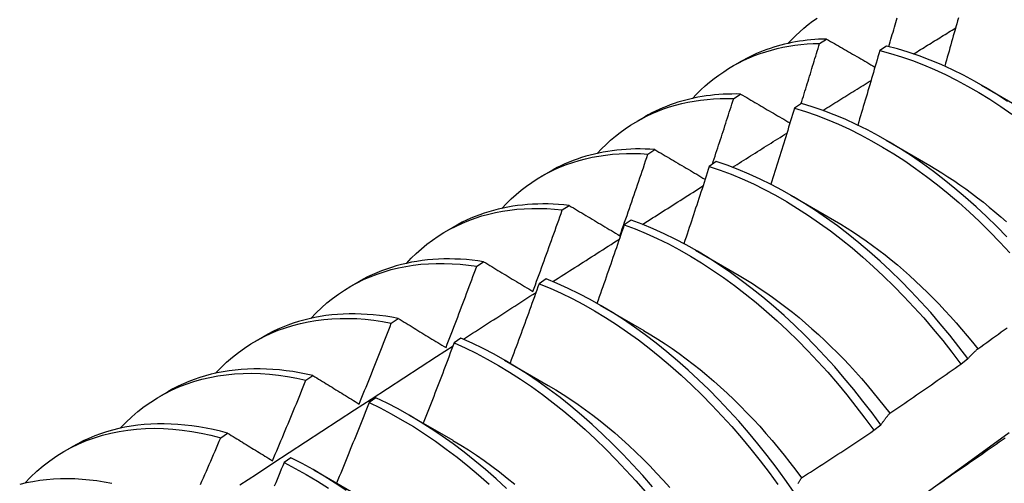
# Model space of a CAD drawing. Header units: inches. Extents: x 18 to 168, y 13 to 111.
# Tile 77 of 90: x 151.515 to 151.874, y 72.916 to 73.085. Entities that reach past the tile are written whole.
import ezdxf

# ---------------------------------------------------------------- set-up
doc = ezdxf.new("R2010")
doc.units = ezdxf.units.IN
doc.header["$MEASUREMENT"] = 0
doc.layers.add('Visible Edges(ANSI)', color=7, linetype='Continuous', lineweight=25)

msp = doc.modelspace()

# ---------------------------------------------------------------- linework, layer by layer
at = {"layer": 'Visible Edges(ANSI)'}
for p, q in [((151.80685, 73.07588), (151.80938, 73.0775)), ((151.83131, 73.07495), (151.82879, 73.07326)), ((151.77507, 73.06756), (151.77788, 73.06918)), ((151.86594, 73.06069), (151.88189, 73.05146)), ((151.77552, 73.05581), (151.77805, 73.05744)), ((151.80021, 73.05395), (151.7977, 73.05225)), ((151.74027, 73.04752), (151.74308, 73.04914)), ((151.83114, 73.04065), (151.84709, 73.03142)), ((151.74424, 73.03558), (151.74676, 73.03722)), ((151.76914, 73.03281), (151.76663, 73.03109)), ((151.70547, 73.02748), (151.70829, 73.0291)), ((151.79634, 73.02061), (151.81229, 73.01138)), ((151.713, 73.0152), (151.71552, 73.01685)), ((151.7381, 73.01151), (151.73559, 73.00979)), ((151.67068, 73.00744), (151.67349, 73.00906)), ((151.76154, 73.00057), (151.77749, 72.99134)), ((151.6818, 72.99466), (151.68432, 72.99633)), ((151.63588, 72.9874), (151.63869, 72.98902)), ((151.70707, 72.99007), (151.70456, 72.98833)), ((151.72674, 72.98053), (151.74269, 72.9713)), ((151.65064, 72.97398), (151.65316, 72.97565)), ((151.60108, 72.96736), (151.60389, 72.96898)), ((151.67605, 72.96849), (151.67355, 72.96674)), ((151.69194, 72.96049), (151.70789, 72.95126)), ((151.8584, 72.95905), (151.86097, 72.961)), ((151.61952, 72.95314), (151.62203, 72.95483)), ((151.56628, 72.94732), (151.56909, 72.94894)), ((151.64505, 72.94676), (151.64254, 72.945)), ((151.65715, 72.94045), (151.6731, 72.93123)), ((151.82661, 72.93488), (151.82918, 72.93683)), ((151.58842, 72.93215), (151.59094, 72.93385)), ((151.53148, 72.92728), (151.53429, 72.9289)), ((151.61405, 72.92489), (151.61154, 72.92312)), ((151.62235, 72.92042), (151.6383, 72.91119))]:
    msp.add_line(p, q, dxfattribs=at)
at = {"layer": 'Visible Edges(ANSI)', "flags": 128}
for points in [[(151.79531, 73.07589), (151.79672, 73.07737), (151.79816, 73.07879), (151.79964, 73.08017), (151.80115, 73.08149), (151.80271, 73.08275), (151.80429, 73.08396), (151.80592, 73.08511)], [(151.83209, 73.07476), (151.83235, 73.07563), (151.83261, 73.07651), (151.83287, 73.07739), (151.83313, 73.07826), (151.83339, 73.07914), (151.83365, 73.08002), (151.8339, 73.0809), (151.83416, 73.08177), (151.83442, 73.08265), (151.83468, 73.08353), (151.83493, 73.0844), (151.83519, 73.08528)], [(151.85748, 73.08528), (151.85717, 73.08417), (151.85687, 73.08307), (151.85656, 73.08197), (151.85625, 73.08086), (151.85594, 73.07976), (151.85563, 73.07865), (151.85532, 73.07755), (151.85501, 73.07644), (151.8547, 73.07534), (151.85439, 73.07423), (151.85408, 73.07313), (151.85376, 73.07202), (151.85345, 73.07092), (151.85314, 73.06981), (151.85282, 73.06871), (151.85251, 73.0676)], [(151.84117, 73.07208), (151.84181, 73.07248), (151.84244, 73.07287), (151.84308, 73.07326), (151.84372, 73.07366), (151.84435, 73.07405), (151.84499, 73.07445), (151.84562, 73.07484), (151.84626, 73.07524), (151.8469, 73.07563), (151.84753, 73.07602), (151.84817, 73.07642), (151.8488, 73.07681), (151.84944, 73.07721), (151.85008, 73.0776), (151.85071, 73.07799), (151.85135, 73.07839), (151.85199, 73.07878), (151.85262, 73.07917), (151.85326, 73.07957), (151.85389, 73.07996), (151.85453, 73.08035), (151.85517, 73.08075), (151.8558, 73.08114), (151.85644, 73.08153)], [(151.76052, 73.05585), (151.76201, 73.05743), (151.76355, 73.05894), (151.76514, 73.0604), (151.76676, 73.06179), (151.76843, 73.06312), (151.77014, 73.06438), (151.77189, 73.06559), (151.77367, 73.06673), (151.7755, 73.0678), (151.77736, 73.06881), (151.77926, 73.06975), (151.78119, 73.07063), (151.78316, 73.07144), (151.78516, 73.07218), (151.7872, 73.07286), (151.78927, 73.07347), (151.79137, 73.07401), (151.7935, 73.07448), (151.79565, 73.07489), (151.79784, 73.07522), (151.80005, 73.07549), (151.80229, 73.07569), (151.80456, 73.07582), (151.80685, 73.07588)], [(151.80938, 73.0775), (151.80794, 73.07746), (151.8065, 73.0774), (151.80508, 73.07731), (151.80367, 73.07719), (151.80227, 73.07704), (151.80087, 73.07687), (151.79949, 73.07667), (151.79812, 73.07645), (151.79676, 73.07619), (151.79541, 73.07591), (151.79408, 73.0756), (151.79275, 73.07527), (151.79144, 73.07491), (151.79014, 73.07452), (151.78886, 73.0741), (151.78758, 73.07366), (151.78632, 73.07319), (151.78507, 73.0727), (151.78384, 73.07218), (151.78262, 73.07163), (151.78141, 73.07105), (151.78022, 73.07045), (151.77905, 73.06983), (151.77788, 73.06918)], [(151.80007, 73.05386), (151.80036, 73.05477), (151.80064, 73.05569), (151.80093, 73.05661), (151.80122, 73.05753), (151.8015, 73.05844), (151.80179, 73.05936), (151.80207, 73.06028), (151.80236, 73.0612), (151.80264, 73.06211), (151.80292, 73.06303), (151.80321, 73.06395), (151.80349, 73.06487), (151.80377, 73.06579), (151.80405, 73.0667), (151.80433, 73.06762), (151.80462, 73.06854), (151.8049, 73.06946), (151.80518, 73.07037), (151.80546, 73.07129), (151.80573, 73.07221), (151.80601, 73.07313), (151.80629, 73.07405), (151.80657, 73.07496), (151.80685, 73.07588)], [(151.80938, 73.0775), (151.81011, 73.07708), (151.81084, 73.07665), (151.81157, 73.07623), (151.8123, 73.07581), (151.81303, 73.07538), (151.81377, 73.07496), (151.8145, 73.07454), (151.81523, 73.07411), (151.81597, 73.07369), (151.8167, 73.07326), (151.81744, 73.07284), (151.81818, 73.07241), (151.81891, 73.07199), (151.81965, 73.07156), (151.82039, 73.07114), (151.82113, 73.07071), (151.82187, 73.07029), (151.82261, 73.06986), (151.82335, 73.06943), (151.82409, 73.06901), (151.82483, 73.06858), (151.82557, 73.06815), (151.82632, 73.06773), (151.82706, 73.0673)], [(151.87544, 73.05476), (151.87143, 73.05737), (151.8674, 73.05983), (151.86336, 73.06215), (151.85932, 73.06431), (151.85528, 73.06632), (151.85124, 73.06817), (151.84722, 73.06985), (151.8432, 73.07138), (151.83921, 73.07273), (151.83525, 73.07393), (151.83131, 73.07495)], [(151.82879, 73.07326), (151.82847, 73.07213), (151.82814, 73.071), (151.82781, 73.06987), (151.82748, 73.06874), (151.82715, 73.06761), (151.82682, 73.06648), (151.82649, 73.06535), (151.82616, 73.06422), (151.82583, 73.06309), (151.82549, 73.06196), (151.82516, 73.06083), (151.82483, 73.0597), (151.82449, 73.05857), (151.82416, 73.05744), (151.82382, 73.05631), (151.82349, 73.05518), (151.82315, 73.05405), (151.82281, 73.05292), (151.82247, 73.05179), (151.82214, 73.05066), (151.8218, 73.04953), (151.82146, 73.0484), (151.82112, 73.04727), (151.82078, 73.04614)], [(151.82879, 73.07326), (151.83273, 73.07222), (151.8367, 73.07102), (151.8407, 73.06965), (151.84471, 73.06811), (151.84874, 73.06641), (151.85277, 73.06455), (151.85681, 73.06253), (151.86085, 73.06036), (151.86489, 73.05803), (151.86892, 73.05556), (151.87293, 73.05293), (151.87693, 73.05016)], [(151.80806, 73.05145), (151.80879, 73.05191), (151.80952, 73.05237), (151.81026, 73.05282), (151.81099, 73.05328), (151.81172, 73.05374), (151.81245, 73.0542), (151.81318, 73.05465), (151.81392, 73.05511), (151.81465, 73.05557), (151.81538, 73.05603), (151.81611, 73.05648), (151.81685, 73.05694), (151.81758, 73.0574), (151.81831, 73.05785), (151.81904, 73.05831), (151.81977, 73.05877), (151.82051, 73.05923), (151.82124, 73.05968), (151.82197, 73.06014), (151.8227, 73.0606), (151.82344, 73.06105), (151.82417, 73.06151), (151.8249, 73.06196), (151.82563, 73.06242)], [(151.77805, 73.05744), (151.77644, 73.05747), (151.77484, 73.05746), (151.77325, 73.05743), (151.77168, 73.05736), (151.77012, 73.05726), (151.76857, 73.05712), (151.76703, 73.05695), (151.7655, 73.05675), (151.76399, 73.05652), (151.76249, 73.05625), (151.761, 73.05596), (151.75953, 73.05562), (151.75807, 73.05526), (151.75663, 73.05486), (151.7552, 73.05444), (151.75379, 73.05397), (151.7524, 73.05348), (151.75102, 73.05296), (151.74965, 73.0524), (151.7483, 73.05181), (151.74697, 73.05119), (151.74566, 73.05054), (151.74436, 73.04985), (151.74308, 73.04914)], [(151.77805, 73.05744), (151.77879, 73.057), (151.77953, 73.05656), (151.78028, 73.05613), (151.78102, 73.05569), (151.78177, 73.05525), (151.78251, 73.05482), (151.78326, 73.05438), (151.78401, 73.05394), (151.78476, 73.05351), (151.7855, 73.05307), (151.78625, 73.05263), (151.787, 73.05219), (151.78776, 73.05175), (151.78851, 73.05131), (151.78926, 73.05087), (151.79001, 73.05043), (151.79077, 73.04999), (151.79152, 73.04955), (151.79228, 73.04911), (151.79303, 73.04867), (151.79379, 73.04823), (151.79455, 73.04779), (151.7953, 73.04735), (151.79606, 73.04691)], [(151.72572, 73.03581), (151.72731, 73.03748), (151.72895, 73.03909), (151.73064, 73.04062), (151.73238, 73.04209), (151.73416, 73.04348), (151.73599, 73.0448), (151.73786, 73.04605), (151.73978, 73.04723), (151.74174, 73.04834), (151.74374, 73.04937), (151.74578, 73.05032), (151.74787, 73.0512), (151.74998, 73.05201), (151.75214, 73.05274), (151.75434, 73.05339), (151.75656, 73.05397), (151.75883, 73.05447), (151.76112, 73.05489), (151.76345, 73.05524), (151.76581, 73.05551), (151.76819, 73.0557), (151.77061, 73.05581), (151.77305, 73.05585), (151.77552, 73.05581)], [(151.76774, 73.03185), (151.76807, 73.03285), (151.7684, 73.03384), (151.76873, 73.03484), (151.76906, 73.03584), (151.76939, 73.03684), (151.76971, 73.03784), (151.77004, 73.03883), (151.77037, 73.03983), (151.77069, 73.04083), (151.77102, 73.04183), (151.77134, 73.04283), (151.77167, 73.04382), (151.77199, 73.04482), (151.77231, 73.04582), (151.77264, 73.04682), (151.77296, 73.04782), (151.77328, 73.04882), (151.7736, 73.04982), (151.77392, 73.05081), (151.77424, 73.05181), (151.77456, 73.05281), (151.77488, 73.05381), (151.7752, 73.05481), (151.77552, 73.05581)], [(151.87519, 73.00541), (151.8715, 73.00917), (151.86776, 73.01282), (151.86396, 73.01635), (151.86012, 73.01977), (151.85624, 73.02305), (151.85233, 73.02621), (151.84838, 73.02924), (151.8444, 73.03213), (151.8404, 73.03488), (151.83639, 73.03748), (151.83236, 73.03994), (151.82832, 73.04224), (151.82428, 73.0444), (151.82024, 73.04639), (151.8162, 73.04823), (151.81218, 73.04991), (151.80817, 73.05142), (151.80418, 73.05277), (151.80021, 73.05395)], [(151.7977, 73.05225), (151.79735, 73.0511), (151.79699, 73.04994), (151.79664, 73.04879), (151.79629, 73.04763), (151.79593, 73.04648), (151.79557, 73.04533), (151.79522, 73.04417), (151.79486, 73.04302), (151.7945, 73.04187), (151.79414, 73.04071), (151.79378, 73.03956), (151.79342, 73.03841), (151.79306, 73.03726), (151.7927, 73.0361), (151.79234, 73.03495), (151.79198, 73.0338), (151.79162, 73.03264), (151.79125, 73.03149), (151.79089, 73.03034), (151.79052, 73.02918), (151.79016, 73.02803), (151.78979, 73.02688), (151.78942, 73.02573), (151.78906, 73.02457)], [(151.7977, 73.05225), (151.80167, 73.05105), (151.80566, 73.04969), (151.80967, 73.04817), (151.8137, 73.04648), (151.81773, 73.04463), (151.82177, 73.04262), (151.82582, 73.04045), (151.82985, 73.03814), (151.83388, 73.03567), (151.8379, 73.03305), (151.84189, 73.03029), (151.84587, 73.02739), (151.84981, 73.02436), (151.85373, 73.02119), (151.8576, 73.01789), (151.86144, 73.01447), (151.86523, 73.01093), (151.86897, 73.00727), (151.87266, 73.0035), (151.87628, 72.99963)], [(151.77509, 73.03074), (151.77592, 73.03126), (151.77674, 73.03178), (151.77757, 73.0323), (151.7784, 73.03282), (151.77922, 73.03334), (151.78005, 73.03387), (151.78087, 73.03439), (151.7817, 73.03491), (151.78253, 73.03543), (151.78335, 73.03595), (151.78418, 73.03647), (151.78501, 73.03699), (151.78583, 73.03751), (151.78666, 73.03803), (151.78749, 73.03855), (151.78831, 73.03907), (151.78914, 73.03959), (151.78997, 73.04011), (151.79079, 73.04063), (151.79162, 73.04114), (151.79245, 73.04166), (151.79327, 73.04218), (151.7941, 73.0427), (151.79493, 73.04322)], [(151.69092, 73.01577), (151.69261, 73.01754), (151.69435, 73.01923), (151.69615, 73.02085), (151.69799, 73.02238), (151.6999, 73.02384), (151.70185, 73.02521), (151.70385, 73.02651), (151.7059, 73.02772), (151.70799, 73.02885), (151.71014, 73.0299), (151.71233, 73.03086), (151.71456, 73.03174), (151.71683, 73.03253), (151.71914, 73.03324), (151.7215, 73.03386), (151.72389, 73.0344), (151.72632, 73.03485), (151.72878, 73.03522), (151.73128, 73.03549), (151.73381, 73.03568), (151.73638, 73.03579), (151.73897, 73.03581), (151.74159, 73.03574), (151.74424, 73.03558)], [(151.74676, 73.03722), (151.74499, 73.03733), (151.74322, 73.0374), (151.74147, 73.03743), (151.73973, 73.03742), (151.738, 73.03737), (151.73629, 73.03728), (151.73459, 73.03716), (151.73291, 73.03699), (151.73124, 73.03679), (151.72958, 73.03654), (151.72795, 73.03626), (151.72633, 73.03594), (151.72472, 73.03558), (151.72313, 73.03518), (151.72156, 73.03475), (151.72001, 73.03427), (151.71848, 73.03376), (151.71696, 73.0332), (151.71547, 73.03261), (151.71399, 73.03199), (151.71253, 73.03132), (151.7111, 73.03062), (151.70968, 73.02988), (151.70829, 73.0291)], [(151.73402, 73.00579), (151.73445, 73.00703), (151.73489, 73.00827), (151.73532, 73.00951), (151.73575, 73.01075), (151.73619, 73.01199), (151.73662, 73.01323), (151.73705, 73.01447), (151.73748, 73.01571), (151.7379, 73.01695), (151.73833, 73.01819), (151.73876, 73.01944), (151.73919, 73.02068), (151.73961, 73.02192), (151.74004, 73.02316), (151.74046, 73.0244), (151.74088, 73.02564), (151.7413, 73.02688), (151.74173, 73.02813), (151.74215, 73.02937), (151.74257, 73.03061), (151.74298, 73.03185), (151.7434, 73.03309), (151.74382, 73.03434), (151.74424, 73.03558)], [(151.74676, 73.03722), (151.74752, 73.03677), (151.74827, 73.03632), (151.74903, 73.03587), (151.74979, 73.03542), (151.75055, 73.03497), (151.75131, 73.03452), (151.75207, 73.03407), (151.75283, 73.03362), (151.75359, 73.03317), (151.75435, 73.03272), (151.75512, 73.03227), (151.75588, 73.03182), (151.75664, 73.03137), (151.75741, 73.03091), (151.75818, 73.03046), (151.75894, 73.03001), (151.75971, 73.02955), (151.76048, 73.0291), (151.76125, 73.02864), (151.76202, 73.02819), (151.76279, 73.02774), (151.76356, 73.02728), (151.76433, 73.02682), (151.76511, 73.02637)], [(151.86097, 72.961), (151.85769, 72.96532), (151.85432, 72.96956), (151.85089, 72.97372), (151.84738, 72.97778), (151.84381, 72.98174), (151.84017, 72.9856), (151.83648, 72.98935), (151.83273, 72.99299), (151.82894, 72.99652), (151.82509, 72.99993), (151.82121, 73.00321), (151.81729, 73.00636), (151.81334, 73.00937), (151.80937, 73.01225), (151.80537, 73.01499), (151.80135, 73.01759), (151.79732, 73.02004), (151.79328, 73.02234), (151.78924, 73.02448), (151.7852, 73.02647), (151.78117, 73.0283), (151.77714, 73.02996), (151.77313, 73.03147), (151.76914, 73.03281)], [(151.76663, 73.03109), (151.76626, 73.02992), (151.76588, 73.02874), (151.76549, 73.02757), (151.76511, 73.02639), (151.76473, 73.02522), (151.76435, 73.02404), (151.76397, 73.02287), (151.76358, 73.02169), (151.7632, 73.02052), (151.76281, 73.01935), (151.76243, 73.01817), (151.76204, 73.017), (151.76165, 73.01582), (151.76126, 73.01465), (151.76088, 73.01348), (151.76049, 73.0123), (151.7601, 73.01113), (151.75971, 73.00996), (151.75931, 73.00878), (151.75892, 73.00761), (151.75853, 73.00643), (151.75814, 73.00526), (151.75774, 73.00409), (151.75735, 73.00291)], [(151.76663, 73.03109), (151.77063, 73.02974), (151.77464, 73.02822), (151.77866, 73.02654), (151.7827, 73.0247), (151.78674, 73.0227), (151.79078, 73.02055), (151.79482, 73.01824), (151.79884, 73.01578), (151.80286, 73.01317), (151.80686, 73.01042), (151.81083, 73.00753), (151.81478, 73.0045), (151.8187, 73.00134), (151.82258, 72.99805), (151.82642, 72.99464), (151.83021, 72.9911), (151.83395, 72.98745), (151.83764, 72.98369), (151.84127, 72.97982), (151.84484, 72.97585), (151.84834, 72.97178), (151.85177, 72.96762), (151.85513, 72.96338), (151.8584, 72.95905)], [(151.84708, 73.03136), (151.84928, 73.03006), (151.85147, 73.02872), (151.85365, 73.02732), (151.85583, 73.02588), (151.858, 73.02439), (151.86016, 73.02286), (151.86232, 73.02128), (151.86446, 73.01965), (151.8666, 73.01798), (151.86872, 73.01626), (151.87083, 73.0145), (151.87292, 73.01269), (151.875, 73.01085)], [(151.74225, 73.00995), (151.74317, 73.01053), (151.74409, 73.01111), (151.74501, 73.0117), (151.74593, 73.01228), (151.74685, 73.01287), (151.74777, 73.01345), (151.74869, 73.01403), (151.74961, 73.01462), (151.75053, 73.0152), (151.75145, 73.01578), (151.75236, 73.01637), (151.75328, 73.01695), (151.7542, 73.01753), (151.75512, 73.01812), (151.75604, 73.0187), (151.75696, 73.01928), (151.75788, 73.01986), (151.7588, 73.02045), (151.75972, 73.02103), (151.76064, 73.02161), (151.76156, 73.02219), (151.76248, 73.02278), (151.7634, 73.02336), (151.76432, 73.02394)], [(151.71552, 73.01685), (151.71357, 73.01705), (151.71164, 73.0172), (151.70972, 73.01731), (151.70781, 73.01737), (151.70592, 73.01739), (151.70405, 73.01736), (151.70218, 73.01728), (151.70034, 73.01716), (151.69851, 73.017), (151.6967, 73.01678), (151.69491, 73.01653), (151.69314, 73.01622), (151.69138, 73.01587), (151.68965, 73.01548), (151.68793, 73.01504), (151.68624, 73.01455), (151.68456, 73.01402), (151.68291, 73.01344), (151.68128, 73.01282), (151.67968, 73.01216), (151.67809, 73.01145), (151.67653, 73.0107), (151.675, 73.0099), (151.67349, 73.00906)], [(151.65612, 72.99573), (151.6579, 72.9976), (151.65975, 72.99937), (151.66165, 73.00107), (151.66361, 73.00267), (151.66563, 73.00419), (151.66771, 73.00561), (151.66984, 73.00695), (151.67202, 73.00819), (151.67426, 73.00934), (151.67655, 73.0104), (151.67888, 73.01137), (151.68127, 73.01224), (151.6837, 73.01301), (151.68617, 73.01369), (151.68869, 73.01428), (151.69125, 73.01477), (151.69384, 73.01516), (151.69648, 73.01545), (151.69915, 73.01565), (151.70186, 73.01576), (151.7046, 73.01576), (151.70737, 73.01567), (151.71017, 73.01548), (151.713, 73.0152)], [(151.70229, 72.98548), (151.70274, 72.98672), (151.7032, 72.98795), (151.70365, 72.98919), (151.70411, 72.99043), (151.70456, 72.99167), (151.70501, 72.9929), (151.70546, 72.99414), (151.70591, 72.99538), (151.70636, 72.99662), (151.70681, 72.99785), (151.70726, 72.99909), (151.7077, 73.00033), (151.70815, 73.00157), (151.70859, 73.00281), (151.70904, 73.00404), (151.70948, 73.00528), (151.70992, 73.00652), (151.71037, 73.00776), (151.71081, 73.009), (151.71125, 73.01024), (151.71169, 73.01148), (151.71212, 73.01272), (151.71256, 73.01396), (151.713, 73.0152)], [(151.71552, 73.01685), (151.71628, 73.01639), (151.71705, 73.01594), (151.71781, 73.01548), (151.71857, 73.01502), (151.71934, 73.01456), (151.7201, 73.01411), (151.72087, 73.01365), (151.72163, 73.01319), (151.7224, 73.01273), (151.72317, 73.01227), (151.72394, 73.01181), (151.72471, 73.01135), (151.72548, 73.01089), (151.72625, 73.01043), (151.72703, 73.00996), (151.7278, 73.0095), (151.72858, 73.00904), (151.72935, 73.00858), (151.73013, 73.00811), (151.7309, 73.00765), (151.73168, 73.00718), (151.73246, 73.00672), (151.73324, 73.00626), (151.73402, 73.00579)], [(151.82918, 72.93683), (151.82598, 72.94122), (151.82269, 72.94554), (151.81932, 72.94977), (151.81588, 72.95392), (151.81237, 72.95797), (151.8088, 72.96193), (151.80516, 72.96579), (151.80146, 72.96953), (151.79771, 72.97317), (151.79391, 72.97669), (151.79007, 72.98008), (151.78618, 72.98336), (151.78226, 72.9865), (151.77831, 72.98951), (151.77433, 72.99238), (151.77033, 72.99511), (151.76631, 72.9977), (151.76228, 73.00014), (151.75824, 73.00243), (151.7542, 73.00456), (151.75016, 73.00654), (151.74613, 73.00836), (151.7421, 73.01002), (151.7381, 73.01151)], [(151.8123, 73.01134), (151.81462, 73.00997), (151.81695, 73.00854), (151.81926, 73.00706), (151.82157, 73.00552), (151.82387, 73.00392), (151.82617, 73.00227), (151.82845, 73.00057), (151.83072, 72.99881), (151.83297, 72.997), (151.83522, 72.99514), (151.83745, 72.99323), (151.83966, 72.99128), (151.84185, 72.98927), (151.84403, 72.98722), (151.84619, 72.98513), (151.84832, 72.983), (151.85044, 72.98082), (151.85253, 72.97861), (151.8546, 72.97635), (151.85665, 72.97406), (151.85867, 72.97173), (151.86066, 72.96937), (151.86262, 72.96698), (151.86456, 72.96455)], [(151.73559, 73.00979), (151.73518, 73.00859), (151.73478, 73.0074), (151.73437, 73.0062), (151.73396, 73.00501), (151.73355, 73.00382), (151.73314, 73.00262), (151.73273, 73.00143), (151.73232, 73.00024), (151.73191, 72.99904), (151.7315, 72.99785), (151.73108, 72.99666), (151.73067, 72.99547), (151.73025, 72.99427), (151.72984, 72.99308), (151.72942, 72.99189), (151.72901, 72.9907), (151.72859, 72.9895), (151.72817, 72.98831), (151.72775, 72.98712), (151.72733, 72.98593), (151.72691, 72.98474), (151.72649, 72.98354), (151.72607, 72.98235), (151.72565, 72.98116)], [(151.73559, 73.00979), (151.7396, 73.00828), (151.74362, 73.00661), (151.74766, 73.00478), (151.7517, 73.00279), (151.75574, 73.00064), (151.75978, 72.99834), (151.76381, 72.99589), (151.76782, 72.99329), (151.77182, 72.99055), (151.7758, 72.98767), (151.77975, 72.98465), (151.78367, 72.98149), (151.78755, 72.97821), (151.79139, 72.9748), (151.79519, 72.97128), (151.79893, 72.96763), (151.80262, 72.96388), (151.80626, 72.96001), (151.80983, 72.95605), (151.81334, 72.95199), (151.81677, 72.94784), (151.82013, 72.94359), (151.82341, 72.93927), (151.82661, 72.93488)], [(151.70953, 72.98907), (151.71055, 72.98971), (151.71156, 72.99036), (151.71257, 72.99101), (151.71358, 72.99166), (151.71459, 72.9923), (151.7156, 72.99295), (151.71662, 72.9936), (151.71763, 72.99425), (151.71864, 72.99489), (151.71965, 72.99554), (151.72066, 72.99619), (151.72167, 72.99683), (151.72269, 72.99748), (151.7237, 72.99812), (151.72471, 72.99877), (151.72572, 72.99942), (151.72673, 73.00006), (151.72775, 73.00071), (151.72876, 73.00135), (151.72977, 73.002), (151.73078, 73.00265), (151.7318, 73.00329), (151.73281, 73.00394), (151.73382, 73.00458)], [(151.68432, 72.99633), (151.6822, 72.99663), (151.6801, 72.99688), (151.67801, 72.99708), (151.67593, 72.99722), (151.67387, 72.99731), (151.67183, 72.99735), (151.66981, 72.99733), (151.6678, 72.99727), (151.66581, 72.99714), (151.66384, 72.99697), (151.66189, 72.99674), (151.65996, 72.99646), (151.65806, 72.99613), (151.65617, 72.99574), (151.65431, 72.9953), (151.65247, 72.99481), (151.65066, 72.99427), (151.64887, 72.99367), (151.6471, 72.99303), (151.64537, 72.99233), (151.64366, 72.99158), (151.64197, 72.99078), (151.64032, 72.98992), (151.63869, 72.98902)], [(151.68432, 72.99633), (151.68506, 72.99588), (151.6858, 72.99543), (151.68654, 72.99499), (151.68728, 72.99454), (151.68803, 72.99409), (151.68877, 72.99364), (151.68951, 72.99319), (151.69026, 72.99274), (151.691, 72.99229), (151.69175, 72.99184), (151.6925, 72.99139), (151.69325, 72.99093), (151.694, 72.99048), (151.69475, 72.99003), (151.6955, 72.98958), (151.69625, 72.98912), (151.697, 72.98867), (151.69775, 72.98822), (151.69851, 72.98776), (151.69926, 72.98731), (151.70002, 72.98685), (151.70077, 72.98639), (151.70153, 72.98594), (151.70229, 72.98548)], [(151.62132, 72.97569), (151.6232, 72.97765), (151.62515, 72.97952), (151.62716, 72.98129), (151.62923, 72.98296), (151.63137, 72.98453), (151.63358, 72.986), (151.63584, 72.98738), (151.63816, 72.98865), (151.64054, 72.98982), (151.64297, 72.99088), (151.64546, 72.99184), (151.64799, 72.9927), (151.65058, 72.99345), (151.65322, 72.99409), (151.6559, 72.99463), (151.65863, 72.99506), (151.6614, 72.99539), (151.66421, 72.99561), (151.66706, 72.99572), (151.66994, 72.99572), (151.67286, 72.99562), (151.67581, 72.9954), (151.67879, 72.99509), (151.6818, 72.99466)], [(151.67059, 72.96504), (151.67107, 72.96627), (151.67155, 72.96751), (151.67202, 72.96874), (151.67249, 72.96997), (151.67297, 72.9712), (151.67344, 72.97244), (151.67391, 72.97367), (151.67438, 72.9749), (151.67485, 72.97614), (151.67532, 72.97737), (151.67579, 72.97861), (151.67626, 72.97984), (151.67672, 72.98107), (151.67719, 72.98231), (151.67766, 72.98354), (151.67812, 72.98478), (151.67858, 72.98601), (151.67905, 72.98725), (151.67951, 72.98848), (151.67997, 72.98972), (151.68043, 72.99095), (151.68089, 72.99219), (151.68135, 72.99343), (151.6818, 72.99466)], [(151.79732, 72.9126), (151.7942, 72.91706), (151.79099, 72.92144), (151.78769, 72.92575), (151.78432, 72.92998), (151.78088, 72.93412), (151.77736, 72.93817), (151.77378, 72.94212), (151.77014, 72.94597), (151.76644, 72.94971), (151.76269, 72.95334), (151.75889, 72.95685), (151.75504, 72.96024), (151.75115, 72.96351), (151.74723, 72.96664), (151.74328, 72.96964), (151.7393, 72.97251), (151.73529, 72.97523), (151.73128, 72.97781), (151.72724, 72.98024), (151.72321, 72.98252), (151.71916, 72.98465), (151.71512, 72.98661), (151.71109, 72.98842), (151.70707, 72.99007)], [(151.77749, 72.99133), (151.77995, 72.98987), (151.7824, 72.98834), (151.78485, 72.98675), (151.7873, 72.9851), (151.78973, 72.98339), (151.79216, 72.98161), (151.79457, 72.97978), (151.79697, 72.9779), (151.79935, 72.97595), (151.80172, 72.97396), (151.80407, 72.97191), (151.8064, 72.96981), (151.80872, 72.96766), (151.81101, 72.96546), (151.81328, 72.96321), (151.81552, 72.96092), (151.81774, 72.95858), (151.81993, 72.9562), (151.8221, 72.95378), (151.82423, 72.95131), (151.82633, 72.94881), (151.8284, 72.94627), (151.83044, 72.9437), (151.83244, 72.94108)], [(151.67693, 72.9681), (151.67803, 72.96881), (151.67914, 72.96952), (151.68024, 72.97023), (151.68134, 72.97094), (151.68245, 72.97166), (151.68355, 72.97237), (151.68465, 72.97308), (151.68576, 72.97379), (151.68686, 72.9745), (151.68797, 72.97521), (151.68907, 72.97592), (151.69017, 72.97663), (151.69128, 72.97734), (151.69238, 72.97805), (151.69349, 72.97877), (151.69459, 72.97948), (151.6957, 72.98019), (151.6968, 72.98089), (151.6979, 72.9816), (151.69901, 72.98231), (151.70011, 72.98302), (151.70122, 72.98373), (151.70232, 72.98444), (151.70343, 72.98515)], [(151.70456, 72.98833), (151.70413, 72.98712), (151.70369, 72.98591), (151.70326, 72.9847), (151.70282, 72.98349), (151.70239, 72.98228), (151.70195, 72.98107), (151.70151, 72.97987), (151.70107, 72.97866), (151.70063, 72.97745), (151.70019, 72.97624), (151.69975, 72.97503), (151.69931, 72.97382), (151.69887, 72.97261), (151.69843, 72.9714), (151.69798, 72.9702), (151.69754, 72.96899), (151.69709, 72.96778), (151.69665, 72.96657), (151.6962, 72.96536), (151.69575, 72.96416), (151.6953, 72.96295), (151.69486, 72.96174), (151.69441, 72.96054), (151.69396, 72.95933)], [(151.70456, 72.98833), (151.70859, 72.98667), (151.71262, 72.98485), (151.71666, 72.98287), (151.7207, 72.98073), (151.72474, 72.97844), (151.72877, 72.976), (151.73279, 72.97341), (151.73679, 72.97068), (151.74077, 72.9678), (151.74472, 72.96479), (151.74864, 72.96165), (151.75252, 72.95837), (151.75636, 72.95497), (151.76016, 72.95145), (151.76391, 72.94781), (151.76761, 72.94406), (151.77125, 72.94021), (151.77482, 72.93625), (151.77833, 72.93219), (151.78177, 72.92804), (151.78513, 72.92381), (151.78842, 72.91949), (151.79163, 72.9151)], [(151.58652, 72.95565), (151.5885, 72.95771), (151.59054, 72.95966), (151.59267, 72.9615), (151.59486, 72.96324), (151.59712, 72.96487), (151.59945, 72.96639), (151.60184, 72.96779), (151.6043, 72.96909), (151.60682, 72.97027), (151.60941, 72.97133), (151.61205, 72.97229), (151.61474, 72.97312), (151.61749, 72.97384), (151.62029, 72.97444), (151.62314, 72.97493), (151.62604, 72.97529), (151.62898, 72.97554), (151.63197, 72.97567), (151.63499, 72.97568), (151.63806, 72.97558), (151.64116, 72.97535), (151.64429, 72.97501), (151.64745, 72.97455), (151.65064, 72.97398)], [(151.65316, 72.97565), (151.65087, 72.97607), (151.64859, 72.97643), (151.64633, 72.97673), (151.64408, 72.97696), (151.64186, 72.97714), (151.63964, 72.97725), (151.63745, 72.97731), (151.63528, 72.9773), (151.63313, 72.97723), (151.631, 72.9771), (151.62889, 72.97692), (151.6268, 72.97667), (151.62474, 72.97635), (151.62271, 72.97598), (151.6207, 72.97555), (151.61871, 72.97506), (151.61676, 72.97451), (151.61483, 72.9739), (151.61293, 72.97322), (151.61106, 72.97249), (151.60922, 72.9717), (151.60741, 72.97085), (151.60563, 72.96995), (151.60389, 72.96898)], [(151.65316, 72.97565), (151.65388, 72.97522), (151.6546, 72.97478), (151.65531, 72.97434), (151.65603, 72.9739), (151.65675, 72.97346), (151.65747, 72.97303), (151.6582, 72.97259), (151.65892, 72.97215), (151.65964, 72.9717), (151.66037, 72.97126), (151.66109, 72.97082), (151.66182, 72.97038), (151.66254, 72.96994), (151.66327, 72.9695), (151.664, 72.96905), (151.66473, 72.96861), (151.66546, 72.96816), (151.66619, 72.96772), (151.66692, 72.96727), (151.66765, 72.96683), (151.66839, 72.96638), (151.66912, 72.96594), (151.66986, 72.96549), (151.67059, 72.96504)], [(151.63893, 72.94447), (151.63943, 72.9457), (151.63992, 72.94693), (151.64042, 72.94815), (151.64092, 72.94938), (151.64141, 72.95061), (151.6419, 72.95184), (151.6424, 72.95307), (151.64289, 72.95429), (151.64338, 72.95552), (151.64387, 72.95675), (151.64436, 72.95798), (151.64485, 72.95921), (151.64534, 72.96044), (151.64582, 72.96167), (151.64631, 72.9629), (151.64679, 72.96413), (151.64728, 72.96536), (151.64776, 72.96659), (151.64824, 72.96782), (151.64873, 72.96905), (151.64921, 72.97028), (151.64969, 72.97151), (151.65017, 72.97274), (151.65064, 72.97398)], [(151.74268, 72.97125), (151.74528, 72.9697), (151.74788, 72.96809), (151.75047, 72.96641), (151.75305, 72.96466), (151.75561, 72.96284), (151.75817, 72.96096), (151.76071, 72.95901), (151.76324, 72.957), (151.76575, 72.95493), (151.76824, 72.95281), (151.77071, 72.95062), (151.77316, 72.94837), (151.77558, 72.94607), (151.77798, 72.94372), (151.78035, 72.94131), (151.78269, 72.93885), (151.785, 72.93634), (151.78728, 72.93378), (151.78952, 72.93117), (151.79173, 72.92852), (151.79391, 72.92583), (151.79605, 72.92309), (151.79815, 72.92032), (151.80021, 72.91752)], [(151.86458, 72.96459), (151.86565, 72.96535), (151.86673, 72.96612), (151.8678, 72.96688), (151.86887, 72.96765), (151.86994, 72.96841), (151.871, 72.96918), (151.87207, 72.96995), (151.87314, 72.97072), (151.87421, 72.97149), (151.87527, 72.97226)], [(151.74587, 72.91433), (151.74236, 72.91837), (151.73877, 72.92232), (151.73512, 72.92616), (151.73142, 72.92989), (151.72767, 72.93351), (151.72386, 72.93702), (151.72001, 72.9404), (151.71612, 72.94366), (151.7122, 72.94679), (151.70824, 72.94978), (151.70426, 72.95264), (151.70026, 72.95535), (151.69624, 72.95792), (151.69221, 72.96034), (151.68817, 72.96261), (151.68413, 72.96473), (151.68009, 72.96669), (151.67605, 72.96849)], [(151.59544, 72.91501), (151.60142, 72.91893), (151.60739, 72.92285), (151.61336, 72.92676), (151.61934, 72.93067), (151.62531, 72.93458), (151.63129, 72.93848), (151.63726, 72.94237), (151.64324, 72.94627), (151.64922, 72.95015), (151.6552, 72.95403), (151.66118, 72.95791), (151.66716, 72.96179), (151.67315, 72.96565)], [(151.67355, 72.96674), (151.67309, 72.96552), (151.67263, 72.96429), (151.67216, 72.96307), (151.6717, 72.96185), (151.67124, 72.96063), (151.67078, 72.95941), (151.67031, 72.95819), (151.66984, 72.95697), (151.66938, 72.95575), (151.66891, 72.95453), (151.66844, 72.95331), (151.66798, 72.95209), (151.66751, 72.95087), (151.66704, 72.94965), (151.66657, 72.94844), (151.66609, 72.94722), (151.66562, 72.946), (151.66515, 72.94478), (151.66467, 72.94356), (151.6642, 72.94234), (151.66373, 72.94113), (151.66325, 72.93991), (151.66277, 72.93869), (151.6623, 72.93747)], [(151.67355, 72.96674), (151.67758, 72.96492), (151.68162, 72.96295), (151.68566, 72.96083), (151.6897, 72.95854), (151.69373, 72.95611), (151.69775, 72.95353), (151.70175, 72.9508), (151.70573, 72.94794), (151.70969, 72.94493), (151.71361, 72.9418), (151.71749, 72.93853), (151.72134, 72.93514), (151.72514, 72.93162), (151.72889, 72.92799), (151.73259, 72.92425), (151.73623, 72.9204), (151.73981, 72.91645), (151.74333, 72.9124)], [(151.86097, 72.961), (151.86111, 72.96117), (151.86126, 72.96133), (151.8614, 72.96149), (151.86155, 72.96165), (151.8617, 72.9618), (151.86184, 72.96196), (151.86199, 72.96211), (151.86214, 72.96227), (151.86229, 72.96242), (151.86244, 72.96257), (151.86259, 72.96273), (151.86274, 72.96288), (151.86289, 72.96302), (151.86304, 72.96317), (151.86319, 72.96332), (151.86335, 72.96346), (151.8635, 72.96361), (151.86365, 72.96375), (151.86381, 72.96389), (151.86396, 72.96404), (151.86412, 72.96418), (151.86427, 72.96431), (151.86443, 72.96445), (151.86458, 72.96459)], [(151.62203, 72.95483), (151.61957, 72.95537), (151.61712, 72.95585), (151.61468, 72.95626), (151.61227, 72.9566), (151.60987, 72.95687), (151.60748, 72.95707), (151.60512, 72.9572), (151.60278, 72.95727), (151.60047, 72.95726), (151.59817, 72.95719), (151.59591, 72.95704), (151.59366, 72.95683), (151.59144, 72.95655), (151.58925, 72.9562), (151.58709, 72.95578), (151.58496, 72.95529), (151.58286, 72.95473), (151.58079, 72.95411), (151.57876, 72.95341), (151.57675, 72.95265), (151.57478, 72.95182), (151.57285, 72.95093), (151.57095, 72.94997), (151.56909, 72.94894)], [(151.83245, 72.94109), (151.83354, 72.94183), (151.83462, 72.94256), (151.83571, 72.9433), (151.8368, 72.94404), (151.83789, 72.94478), (151.83897, 72.94553), (151.84006, 72.94627), (151.84114, 72.94701), (151.84223, 72.94776), (151.84331, 72.94851), (151.84439, 72.94925), (151.84547, 72.95), (151.84655, 72.95075), (151.84763, 72.9515), (151.84871, 72.95225), (151.84979, 72.953), (151.85087, 72.95376), (151.85195, 72.95451), (151.85303, 72.95526), (151.8541, 72.95602), (151.85518, 72.95678), (151.85625, 72.95753), (151.85733, 72.95829), (151.8584, 72.95905)], [(151.55172, 72.93561), (151.55379, 72.93776), (151.55594, 72.9398), (151.55818, 72.94172), (151.56048, 72.94352), (151.56287, 72.9452), (151.56533, 72.94676), (151.56786, 72.9482), (151.57046, 72.94951), (151.57312, 72.9507), (151.57586, 72.95176), (151.57865, 72.9527), (151.5815, 72.95351), (151.58442, 72.95419), (151.58738, 72.95474), (151.59041, 72.95516), (151.59348, 72.95545), (151.59659, 72.95562), (151.59976, 72.95565), (151.60296, 72.95555), (151.60621, 72.95533), (151.60949, 72.95497), (151.6128, 72.95449), (151.61615, 72.95388), (151.61952, 72.95314)], [(151.60729, 72.92378), (151.60781, 72.925), (151.60833, 72.92622), (151.60885, 72.92744), (151.60937, 72.92866), (151.60988, 72.92988), (151.6104, 72.9311), (151.61091, 72.93232), (151.61142, 72.93355), (151.61194, 72.93477), (151.61245, 72.93599), (151.61296, 72.93721), (151.61347, 72.93844), (151.61398, 72.93966), (151.61449, 72.94089), (151.61499, 72.94211), (151.6155, 72.94333), (151.616, 72.94456), (151.61651, 72.94578), (151.61701, 72.94701), (151.61752, 72.94823), (151.61802, 72.94946), (151.61852, 72.95069), (151.61902, 72.95191), (151.61952, 72.95314)], [(151.62203, 72.95483), (151.62273, 72.9544), (151.62342, 72.95398), (151.62412, 72.95355), (151.62482, 72.95312), (151.62551, 72.95269), (151.62621, 72.95226), (151.62691, 72.95184), (151.62761, 72.95141), (151.62831, 72.95098), (151.62902, 72.95055), (151.62972, 72.95012), (151.63042, 72.94969), (151.63113, 72.94925), (151.63183, 72.94882), (151.63254, 72.94839), (151.63324, 72.94796), (151.63395, 72.94752), (151.63466, 72.94709), (151.63537, 72.94665), (151.63608, 72.94622), (151.63679, 72.94578), (151.6375, 72.94535), (151.63822, 72.94491), (151.63893, 72.94447)], [(151.7079, 72.9512), (151.71063, 72.94959), (151.71336, 72.94789), (151.71609, 72.94612), (151.7188, 72.94427), (151.7215, 72.94235), (151.72418, 72.94035), (151.72685, 72.93828), (151.7295, 72.93614), (151.73212, 72.93393), (151.73473, 72.93166), (151.73731, 72.92931), (151.73987, 72.9269), (151.7424, 72.92444), (151.7449, 72.92191), (151.74737, 72.91932), (151.74981, 72.91669), (151.75221, 72.914)], [(151.69264, 72.91369), (151.68883, 72.91718), (151.68498, 72.92056), (151.68109, 72.92381), (151.67716, 72.92693), (151.67321, 72.92991), (151.66923, 72.93276), (151.66522, 72.93547), (151.6612, 72.93803), (151.65717, 72.94044), (151.65313, 72.9427), (151.64909, 72.94481), (151.64505, 72.94676)], [(151.64254, 72.945), (151.64206, 72.94377), (151.64157, 72.94254), (151.64108, 72.94132), (151.64059, 72.94009), (151.64011, 72.93886), (151.63962, 72.93764), (151.63913, 72.93641), (151.63863, 72.93518), (151.63814, 72.93396), (151.63765, 72.93273), (151.63716, 72.93151), (151.63666, 72.93028), (151.63617, 72.92906), (151.63567, 72.92783), (151.63517, 72.92661), (151.63467, 72.92539), (151.63418, 72.92416), (151.63368, 72.92294), (151.63318, 72.92171), (151.63268, 72.92049), (151.63218, 72.91927), (151.63167, 72.91805), (151.63117, 72.91682), (151.63067, 72.9156)], [(151.64254, 72.945), (151.64658, 72.94304), (151.65062, 72.94092), (151.65466, 72.93864), (151.6587, 72.93622), (151.66271, 72.93365), (151.66672, 72.93093), (151.6707, 72.92807), (151.67465, 72.92508), (151.67858, 72.92195), (151.68247, 72.91869), (151.68631, 72.9153)], [(151.82918, 72.93683), (151.82931, 72.93702), (151.82944, 72.93721), (151.82958, 72.9374), (151.82971, 72.93759), (151.82984, 72.93777), (151.82997, 72.93796), (151.83011, 72.93814), (151.83024, 72.93832), (151.83037, 72.9385), (151.83051, 72.93868), (151.83064, 72.93886), (151.83078, 72.93904), (151.83092, 72.93922), (151.83105, 72.93939), (151.83119, 72.93957), (151.83133, 72.93974), (151.83147, 72.93991), (151.8316, 72.94008), (151.83174, 72.94025), (151.83188, 72.94042), (151.83202, 72.94059), (151.83216, 72.94076), (151.83231, 72.94092), (151.83245, 72.94109)], [(151.51693, 72.91558), (151.51909, 72.91782), (151.52135, 72.91994), (151.52369, 72.92193), (151.52611, 72.9238), (151.52862, 72.92553), (151.53121, 72.92713), (151.53388, 72.92859), (151.53662, 72.92992), (151.53943, 72.93111), (151.54232, 72.93216), (151.54527, 72.93308), (151.54829, 72.93385), (151.55136, 72.93449), (151.5545, 72.93498), (151.55769, 72.93533), (151.56094, 72.93554), (151.56423, 72.93561), (151.56757, 72.93554), (151.57096, 72.93533), (151.57438, 72.93497), (151.57785, 72.93448), (151.58134, 72.93384), (151.58487, 72.93306), (151.58842, 72.93215)], [(151.59094, 72.93385), (151.5883, 72.93453), (151.58567, 72.93514), (151.58306, 72.93567), (151.58047, 72.93612), (151.5779, 72.9365), (151.57535, 72.9368), (151.57282, 72.93702), (151.57031, 72.93716), (151.56783, 72.93723), (151.56537, 72.93722), (151.56294, 72.93712), (151.56053, 72.93696), (151.55816, 72.93671), (151.55581, 72.93638), (151.5535, 72.93598), (151.55122, 72.9355), (151.54897, 72.93494), (151.54676, 72.93431), (151.54459, 72.9336), (151.54245, 72.93281), (151.54035, 72.93195), (151.53829, 72.93101), (151.53627, 72.92999), (151.53429, 72.9289)], [(151.80025, 72.91753), (151.80135, 72.91824), (151.80246, 72.91896), (151.80356, 72.91967), (151.80467, 72.92038), (151.80577, 72.9211), (151.80687, 72.92181), (151.80798, 72.92253), (151.80908, 72.92325), (151.81018, 72.92397), (151.81128, 72.92469), (151.81238, 72.92541), (151.81348, 72.92613), (151.81458, 72.92685), (151.81567, 72.92758), (151.81677, 72.9283), (151.81787, 72.92903), (151.81896, 72.92976), (151.82006, 72.93049), (151.82115, 72.93122), (151.82224, 72.93195), (151.82334, 72.93268), (151.82443, 72.93341), (151.82552, 72.93414), (151.82661, 72.93488)], [(151.58105, 72.91509), (151.58158, 72.91631), (151.58212, 72.91753), (151.58265, 72.91874), (151.58318, 72.91996), (151.5837, 72.92118), (151.58423, 72.9224), (151.58476, 72.92361), (151.58529, 72.92483), (151.58581, 72.92605), (151.58634, 72.92727), (151.58686, 72.92849), (151.58738, 72.92971), (151.5879, 72.93093), (151.58842, 72.93215)], [(151.59094, 72.93385), (151.59161, 72.93344), (151.59228, 72.93302), (151.59295, 72.93261), (151.59363, 72.93219), (151.5943, 72.93178), (151.59498, 72.93136), (151.59566, 72.93094), (151.59634, 72.93053), (151.59701, 72.93011), (151.59769, 72.92969), (151.59837, 72.92927), (151.59906, 72.92885), (151.59974, 72.92843), (151.60042, 72.92801), (151.6011, 72.92759), (151.60179, 72.92717), (151.60247, 72.92674), (151.60316, 72.92632), (151.60385, 72.9259), (151.60454, 72.92548), (151.60522, 72.92505), (151.60591, 72.92463), (151.6066, 72.9242), (151.60729, 72.92378)], [(151.62953, 72.75556), (151.64084, 72.76369), (151.65213, 72.77182), (151.66342, 72.77995), (151.67469, 72.78807), (151.68595, 72.7962), (151.69721, 72.80432), (151.70845, 72.81245), (151.71969, 72.82057), (151.73091, 72.82869), (151.74212, 72.83681), (151.75333, 72.84493), (151.76452, 72.85305), (151.77571, 72.86117), (151.78688, 72.86928), (151.79805, 72.87739), (151.80921, 72.8855), (151.82035, 72.8936), (151.83149, 72.90171), (151.84262, 72.90981), (151.85374, 72.9179), (151.86485, 72.926), (151.87595, 72.93409)], [(151.6731, 72.93121), (151.67597, 72.92951), (151.67883, 72.92771), (151.68168, 72.92584), (151.68452, 72.92387), (151.68735, 72.92182), (151.69016, 72.9197), (151.69295, 72.91749), (151.69573, 72.91521)], [(151.8745, 72.93204), (151.87343, 72.93128), (151.87235, 72.93052), (151.87127, 72.92976), (151.8702, 72.92901), (151.86912, 72.92825), (151.86804, 72.92749), (151.86696, 72.92674), (151.86588, 72.92599), (151.86479, 72.92523), (151.86371, 72.92448), (151.86263, 72.92373), (151.86154, 72.92298), (151.86046, 72.92223), (151.85938, 72.92149), (151.85829, 72.92074), (151.8572, 72.91999), (151.85612, 72.91925), (151.85503, 72.91851), (151.85394, 72.91776), (151.85285, 72.91702), (151.85176, 72.91628), (151.85067, 72.91554), (151.84958, 72.9148)], [(151.63419, 72.91289), (151.63018, 72.91558), (151.62616, 72.91814), (151.62213, 72.92054), (151.61809, 72.92279), (151.61405, 72.92489)], [(151.61154, 72.92312), (151.61103, 72.92189), (151.61052, 72.92066), (151.61001, 72.91943), (151.6095, 72.91821), (151.60898, 72.91698), (151.60847, 72.91575), (151.60795, 72.91452)], [(151.61154, 72.92312), (151.61559, 72.92101), (151.61963, 72.91874), (151.62366, 72.91633), (151.62768, 72.91376)], [(151.54871, 72.91555), (151.54596, 72.91604), (151.54324, 72.91644), (151.54054, 72.91676), (151.53786, 72.91699), (151.53521, 72.91714), (151.53258, 72.91719), (151.52999, 72.91716), (151.52742, 72.91704), (151.52488, 72.91684), (151.52238, 72.91654), (151.51992, 72.91616), (151.51748, 72.9157), (151.51509, 72.91514)], [(151.799, 72.91555), (151.79912, 72.91576), (151.79924, 72.91596), (151.79937, 72.91616), (151.79949, 72.91636), (151.79962, 72.91656), (151.79974, 72.91675), (151.79987, 72.91695), (151.79999, 72.91715), (151.80012, 72.91734), (151.80025, 72.91753)]]:
    msp.add_lwpolyline(points, dxfattribs=at)

doc.saveas('drawing.dxf')
